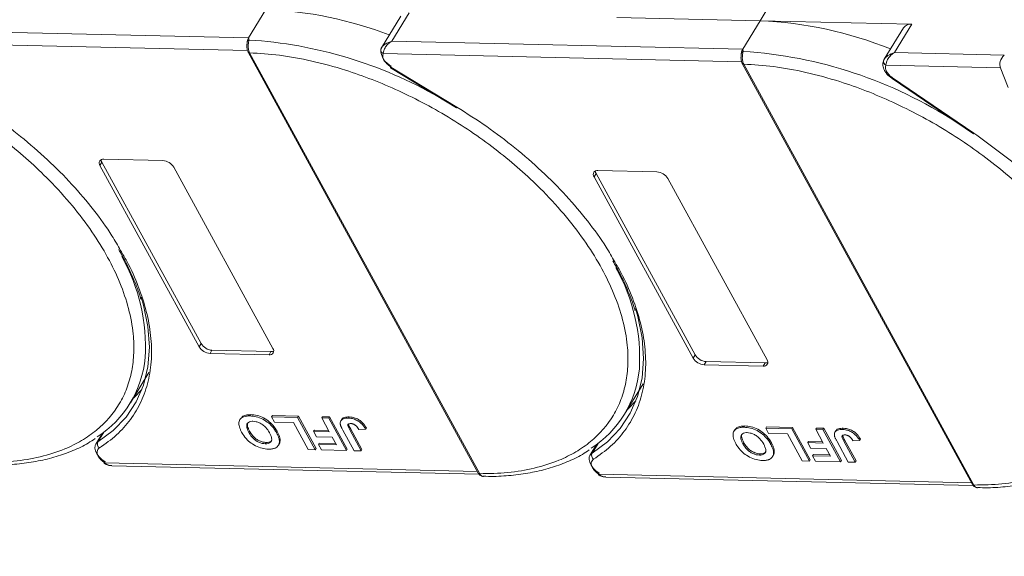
# Model space of a CAD drawing. Header units: millimetres. Extents: x -1004 to 529, y -22 to 1052.
# Tile 72 of 78: x 242 to 328, y 802 to 849. Entities that reach past the tile are written whole.
import ezdxf

# ---------------------------------------------------------------- set-up
doc = ezdxf.new("R2010")
doc.units = ezdxf.units.MM
doc.linetypes.add('PHANTOM2', pattern=[31.75, 15.875, -3.175, 3.175, -3.175, 3.175, -3.175])

msp = doc.modelspace()

# ---------------------------------------------------------------- linework, layer by layer
at = {"color": 7, "linetype": 'Continuous', "lineweight": 15}
for p, q in [((306.699, 849.329), (308.211, 851.815)), ((263.385, 850.323), (261.872, 847.837)), ((275.202, 849.724), (273.52, 846.961)), ((274.421, 847.549), (275.934, 850.035)), ((294.149, 849.617), (306.699, 849.329)), ((306.699, 849.329), (305.186, 846.843)), ((319.992, 849.024), (306.699, 849.329)), ((261.872, 847.837), (235.845, 848.434)), ((319.26, 848.713), (317.578, 845.95)), ((318.48, 846.538), (319.992, 849.024)), ((261.872, 847.837), (261.906, 847.64)), ((305.186, 846.843), (274.421, 847.549)), ((235.101, 847.331), (261.774, 846.719)), ((273.538, 846.988), (273.458, 846.792)), ((305.186, 846.843), (305.22, 846.646)), ((261.83, 846.578), (282.004, 809.703)), ((261.955, 846.52), (261.956, 846.518)), ((261.956, 846.518), (282.13, 809.643)), ((273.673, 846.446), (305.088, 845.725)), ((317.596, 845.977), (317.516, 845.781)), ((328.11, 846.317), (318.48, 846.538)), ((274.312, 845.214), (280.095, 841.695)), ((274.349, 845.276), (280.133, 841.757)), ((305.144, 845.584), (325.318, 808.709)), ((305.269, 845.526), (305.27, 845.524)), ((305.27, 845.524), (325.444, 808.649)), ((317.731, 845.435), (327.782, 845.205)), ((327.757, 845.269), (328.445, 843.487)), ((318.266, 844.27), (325.396, 839.423)), ((325.45, 839.474), (318.321, 844.321)), ((249.177, 837.204), (254.349, 837.086)), ((248.841, 836.652), (249.009, 836.928)), ((257.532, 820.766), (248.841, 836.652)), ((249.009, 836.928), (257.7, 821.042)), ((255.305, 836.503), (263.996, 820.618)), ((292.155, 835.658), (292.323, 835.934)), ((300.846, 819.772), (292.155, 835.658)), ((292.323, 835.934), (301.014, 820.049)), ((292.491, 836.21), (297.663, 836.092)), ((298.619, 835.51), (307.31, 819.624)), ((257.7, 821.042), (257.532, 820.766)), ((258.657, 820.46), (258.489, 820.184)), ((263.66, 820.065), (258.489, 820.184)), ((258.657, 820.46), (263.828, 820.342)), ((263.828, 820.342), (263.66, 820.065)), ((301.014, 820.049), (300.846, 819.772)), ((301.971, 819.466), (301.803, 819.19)), ((306.974, 819.071), (301.803, 819.19)), ((301.971, 819.466), (307.142, 819.348)), ((307.142, 819.348), (306.974, 819.071)), ((251.504, 815.84), (253.135, 818.519)), ((294.818, 814.846), (296.449, 817.525)), ((261.992, 814.705), (262.059, 814.816)), ((261.169, 814.478), (261.102, 814.367)), ((263.881, 814.626), (263.949, 814.737)), ((263.881, 814.626), (266.161, 814.574)), ((264.14, 814.153), (263.881, 814.626)), ((263.949, 814.737), (266.228, 814.684)), ((265.798, 814.115), (264.14, 814.153)), ((267.091, 811.751), (265.798, 814.115)), ((266.228, 814.684), (266.161, 814.574)), ((266.161, 814.574), (267.713, 811.737)), ((266.228, 814.684), (267.78, 811.848)), ((268.274, 814.525), (268.341, 814.636)), ((268.274, 814.525), (268.896, 814.511)), ((268.931, 813.325), (268.274, 814.525)), ((268.341, 814.636), (268.963, 814.622)), ((268.963, 814.622), (268.896, 814.511)), ((268.896, 814.511), (270.448, 811.674)), ((268.963, 814.622), (270.515, 811.785)), ((270.019, 814.384), (269.951, 814.274)), ((270.68, 814.618), (270.612, 814.508)), ((249.059, 813.196), (248.479, 812.242)), ((248.663, 812.426), (249.192, 813.295)), ((248.955, 813.119), (249.012, 813.118)), ((261.886, 813.262), (261.953, 813.372)), ((264.384, 813.343), (264.316, 813.232)), ((267.63, 813.467), (267.563, 813.357)), ((267.822, 812.884), (267.563, 813.357)), ((267.563, 813.357), (268.931, 813.325)), ((267.63, 813.467), (268.869, 813.439)), ((271.111, 811.659), (270.132, 813.447)), ((270.728, 813.481), (270.795, 813.591)), ((270.728, 813.481), (271.732, 811.645)), ((270.795, 813.591), (271.8, 811.755)), ((271.526, 813.517), (272.128, 813.539)), ((272.195, 813.65), (272.128, 813.539)), ((304.483, 813.484), (304.416, 813.374)), ((305.306, 813.712), (305.373, 813.822)), ((307.195, 813.632), (307.263, 813.743)), ((307.195, 813.632), (309.475, 813.58)), ((307.454, 813.16), (307.195, 813.632)), ((307.263, 813.743), (309.542, 813.69)), ((309.112, 813.121), (307.454, 813.16)), ((310.405, 810.758), (309.112, 813.121)), ((309.542, 813.69), (309.475, 813.58)), ((309.475, 813.58), (311.027, 810.743)), ((309.542, 813.69), (311.094, 810.854)), ((311.588, 813.531), (311.655, 813.642)), ((311.588, 813.531), (312.21, 813.517)), ((312.245, 812.331), (311.588, 813.531)), ((311.655, 813.642), (312.277, 813.628)), ((312.277, 813.628), (312.21, 813.517)), ((312.21, 813.517), (313.762, 810.681)), ((312.277, 813.628), (313.829, 810.791)), ((313.333, 813.39), (313.265, 813.28)), ((313.994, 813.624), (313.926, 813.514)), ((263.326, 812.269), (263.394, 812.379)), ((264.479, 812.129), (264.547, 812.24)), ((264.634, 812.625), (264.567, 812.515)), ((269.189, 812.852), (267.822, 812.884)), ((268.06, 812.308), (267.993, 812.198)), ((268.251, 811.725), (267.993, 812.198)), ((267.993, 812.198), (269.567, 812.161)), ((268.06, 812.308), (269.505, 812.275)), ((269.567, 812.161), (269.189, 812.852)), ((292.373, 812.202), (291.793, 811.249)), ((291.977, 811.432), (292.506, 812.301)), ((305.2, 812.268), (305.267, 812.378)), ((307.698, 812.349), (307.63, 812.239)), ((310.944, 812.473), (310.877, 812.363)), ((311.136, 811.89), (310.877, 812.363)), ((310.877, 812.363), (312.245, 812.331)), ((310.944, 812.473), (312.183, 812.445)), ((314.425, 810.665), (313.446, 812.454)), ((314.042, 812.487), (314.109, 812.598)), ((314.042, 812.487), (315.046, 810.651)), ((314.109, 812.598), (315.114, 810.762)), ((314.84, 812.523), (315.442, 812.545)), ((315.509, 812.656), (315.442, 812.545)), ((267.713, 811.737), (267.091, 811.751)), ((267.78, 811.848), (267.713, 811.737)), ((270.448, 811.674), (268.251, 811.725)), ((270.515, 811.785), (270.448, 811.674)), ((271.732, 811.645), (271.111, 811.659)), ((271.8, 811.755), (271.732, 811.645)), ((292.269, 812.126), (292.326, 812.124)), ((306.64, 811.275), (306.708, 811.385)), ((307.948, 811.631), (307.881, 811.521)), ((312.503, 811.859), (311.136, 811.89)), ((311.374, 811.314), (311.307, 811.204)), ((311.374, 811.314), (312.819, 811.281)), ((312.881, 811.168), (312.503, 811.859)), ((281.928, 809.842), (249.252, 810.592)), ((307.793, 811.135), (307.861, 811.246)), ((311.027, 810.743), (310.405, 810.758)), ((311.094, 810.854), (311.027, 810.743)), ((311.565, 810.731), (311.307, 811.204)), ((311.307, 811.204), (312.881, 811.168)), ((313.762, 810.681), (311.565, 810.731)), ((313.829, 810.791), (313.762, 810.681)), ((315.046, 810.651), (314.425, 810.665)), ((315.114, 810.762), (315.046, 810.651)), ((249.877, 810.346), (282.072, 809.607)), ((282.13, 809.643), (282.131, 809.641)), ((325.242, 808.848), (292.566, 809.598)), ((293.191, 809.352), (325.386, 808.613)), ((325.444, 808.649), (325.445, 808.647))]:
    msp.add_line(p, q, dxfattribs=at)
at = {"color": 7, "linetype": 'Continuous', "lineweight": 15, "flags": 128}
for points in [[(274.349, 845.276), (274.33, 845.243), (274.317, 845.222), (274.312, 845.214), (274.312, 845.214)], [(318.321, 844.321), (318.295, 844.292), (318.277, 844.275), (318.267, 844.27), (318.266, 844.27)], [(280.133, 841.757), (280.113, 841.725), (280.1, 841.704), (280.095, 841.695), (280.095, 841.695)], [(325.396, 839.423), (325.396, 839.423), (325.406, 839.428), (325.425, 839.445), (325.45, 839.474)], [(252.458, 825.124), (252.661, 824.421), (253.044, 822.539), (253.171, 820.73), (253.04, 819.015), (252.652, 817.411), (252.013, 815.936), (251.129, 814.604), (250.008, 813.43), (248.663, 812.426)], [(295.772, 824.13), (295.975, 823.427), (296.358, 821.545), (296.485, 819.736), (296.354, 818.021), (295.966, 816.417), (295.327, 814.942), (294.443, 813.61), (293.322, 812.436), (291.977, 811.432)], [(251.754, 816.25), (251.795, 816.287), (252.508, 817.008)], [(295.068, 815.256), (295.109, 815.293), (295.822, 816.014)], [(249.283, 810.685), (249.002, 810.896), (248.762, 811.133), (248.577, 811.385), (248.454, 811.638), (248.4, 811.88), (248.419, 812.099), (248.479, 812.242)], [(248.479, 812.242), (248.508, 812.285), (248.663, 812.426)], [(291.793, 811.249), (291.822, 811.291), (291.977, 811.432)], [(249.252, 810.592), (249.228, 810.562), (249.212, 810.543), (249.204, 810.537), (249.204, 810.543), (249.212, 810.562), (249.229, 810.593), (249.252, 810.634), (249.283, 810.685)], [(292.597, 809.691), (292.316, 809.902), (292.076, 810.139), (291.891, 810.391), (291.768, 810.644), (291.714, 810.886), (291.733, 811.106), (291.793, 811.249)], [(292.566, 809.598), (292.542, 809.568), (292.526, 809.549), (292.518, 809.543), (292.518, 809.549), (292.526, 809.568), (292.543, 809.599), (292.566, 809.64), (292.597, 809.691)]]:
    msp.add_lwpolyline(points, dxfattribs=at)
at = {"color": 7, "linetype": 'Continuous', "lineweight": 15}
for centre, radius, start, end in [((261.966, 816.252), 34.1, 68.97091, 87.61491), ((305.243, 814.985), 34.375, 67.98449, 87.57254), ((319.89, 848.247), 0.784, 82.52877, 143.52648), ((261.976, 847.399), 0.251, 106.23049, 154.5199), ((259.539, 809.59), 38.124, 60.09182, 86.44113), ((273.727, 846.778), 0.27, 148.89078, 176.84469), ((273.848, 846.795), 0.39, 180.29447, 243.27622), ((274.995, 846.771), 1.534, 177.9781, 247.11934), ((261.943, 846.655), 0.136, 213.6444, 275.03728), ((261.945, 846.657), 0.139, 214.37766, 274.3082), ((305.29, 846.405), 0.251, 106.23049, 154.5199), ((302.73, 807.933), 38.793, 56.95033, 86.31967), ((317.785, 845.767), 0.269, 148.88767, 176.63251), ((305.257, 845.662), 0.136, 213.6444, 275.03728), ((305.259, 845.663), 0.139, 214.37766, 274.3082), ((317.906, 845.783), 0.39, 180.11929, 243.28633), ((249.114, 836.864), 0.346, 79.47957, 217.89689), ((249.442, 837.186), 0.505, 182.97477, 210.78742), ((254.265, 835.871), 1.217, 31.28833, 86.07738), ((292.428, 835.87), 0.346, 79.47957, 217.89689), ((292.756, 836.193), 0.505, 182.97477, 210.78742), ((297.579, 834.878), 1.217, 31.28833, 86.07738), ((236.841, 820.765), 15.993, 356.58108, 29.61611), ((280.155, 819.771), 15.993, 356.58108, 29.61611), ((258.74, 821.675), 1.217, 211.28833, 266.07738), ((258.572, 821.398), 1.217, 211.28833, 266.07738), ((263.723, 820.405), 0.346, 259.47957, 37.89689), ((263.859, 820.845), 0.505, 266.58142, 294.38722), ((302.054, 820.681), 1.217, 211.28833, 266.07738), ((243.559, 820.674), 9.286, 302.73279, 354.66622), ((301.886, 820.404), 1.217, 211.28833, 266.07738), ((307.037, 819.412), 0.346, 259.47957, 37.89689), ((307.173, 819.851), 0.505, 266.58142, 294.38722), ((286.873, 819.681), 9.286, 302.73279, 354.66622), ((249.056, 812.24), 0.435, 154.63164, 231.84459), ((292.37, 811.246), 0.435, 154.63164, 231.84459), ((282.119, 809.782), 0.139, 214.37766, 274.3082), ((282.12, 809.78), 0.14, 214.42362, 274.2689), ((325.433, 808.788), 0.139, 214.37766, 274.3082), ((325.434, 808.786), 0.14, 214.42362, 274.2689)]:
    msp.add_arc(centre, radius, start, end, dxfattribs=at)
msp.add_ellipse((328.421, 845.75), major_axis=(0.494, 0.703), ratio=0.715737, start_param=1.232087, end_param=2.802883, dxfattribs=at)
at = {"color": 3, "linetype": 'PHANTOM2', "lineweight": 9, "ltscale": 1.030123}
msp.add_spline([(240.475, 904.362), (249.991, 873.549), (228.693, 833.219), (238.208, 802.405)], degree=3, dxfattribs=at)
at = {"color": 7, "linetype": 'Continuous', "lineweight": 15}
for points in [[(261.75, 847.507), (261.764, 847.568), (261.793, 847.691), (261.846, 847.789), (261.872, 847.837)], [(305.064, 846.513), (305.078, 846.575), (305.107, 846.697), (305.16, 846.795), (305.186, 846.843)], [(273.673, 846.446), (273.648, 846.363), (273.599, 846.197), (273.69, 845.989), (273.736, 845.884)], [(273.736, 845.884), (273.811, 845.771), (273.961, 845.545), (274.22, 845.366), (274.349, 845.276)], [(248.695, 811.165), (248.763, 811.06), (248.9, 810.851), (249.135, 810.678), (249.252, 810.592)], [(292.009, 810.171), (292.077, 810.066), (292.214, 809.857), (292.449, 809.684), (292.566, 809.598)]]:
    msp.add_open_spline(points, degree=3, dxfattribs=at)
for points, knots in [([(261.906, 847.64), (261.899, 847.607), (261.883, 847.535), (261.856, 847.401), (261.837, 847.247), (261.828, 847.063), (261.841, 846.871), (261.883, 846.676), (261.929, 846.575), (261.955, 846.52)], [0, 0, 0, 0, 0.1119973, 0.2448439, 0.3691679, 0.5008987, 0.6875333, 0.8281382, 1, 1, 1, 1]), ([(273.496, 846.917), (273.532, 846.974), (273.61, 847.1), (273.901, 847.351), (274.217, 847.472), (274.421, 847.549)], [0, 0, 0, 0, 0.227063, 0.501587, 1, 1, 1, 1]), ([(274.421, 847.549), (274.315, 847.476), (274.104, 847.329), (273.859, 847.031), (273.696, 846.712), (273.68, 846.531), (273.673, 846.446)], [0, 0, 0, 0, 0.251519, 0.501784, 0.765632, 1, 1, 1, 1]), ([(261.728, 847.343), (261.719, 847.22), (261.704, 847.029), (261.747, 846.76), (261.802, 846.64), (261.829, 846.58)], [0, 0, 0, 0, 0.472653, 0.733055, 1, 1, 1, 1]), ([(261.73, 847.268), (261.731, 847.332), (261.732, 847.414), (261.747, 847.491), (261.75, 847.507)], [0, 0, 0, 0, 0.789595, 1, 1, 1, 1]), ([(261.956, 846.518), (262.823, 846.464), (264.584, 846.355), (267.416, 845.834), (270.145, 845.097), (272.705, 844.194), (275.052, 843.2), (277.384, 842.044), (280.432, 840.297), (283.31, 838.291), (285.913, 836.101), (287.873, 834.235), (289.766, 832.143), (291.487, 829.864), (292.878, 827.602), (293.958, 825.347), (294.719, 823.09), (295.095, 821.034), (295.154, 819.211), (294.971, 817.622), (294.55, 816.129), (293.666, 814.294), (292.323, 812.742), (290.577, 811.526), (288.953, 810.72), (286.971, 810.09), (284.645, 809.687), (282.96, 809.657), (282.13, 809.643)], [0, 0, 0, 0, 0.038862, 0.078912, 0.120068, 0.152227, 0.184382, 0.217215, 0.250043, 0.315618, 0.347778, 0.379932, 0.421093, 0.461142, 0.5, 0.538863, 0.578912, 0.620068, 0.652227, 0.684382, 0.717215, 0.750043, 0.815618, 0.847778, 0.879932, 0.921093, 0.96114, 1, 1, 1, 1]), ([(305.042, 846.35), (305.033, 846.226), (305.018, 846.035), (305.061, 845.766), (305.116, 845.647), (305.143, 845.586)], [0, 0, 0, 0, 0.472653, 0.733055, 1, 1, 1, 1]), ([(305.044, 846.274), (305.045, 846.338), (305.046, 846.42), (305.061, 846.497), (305.064, 846.513)], [0, 0, 0, 0, 0.789595, 1, 1, 1, 1]), ([(305.22, 846.646), (305.213, 846.613), (305.197, 846.541), (305.17, 846.407), (305.151, 846.253), (305.142, 846.069), (305.155, 845.877), (305.197, 845.682), (305.243, 845.581), (305.269, 845.526)], [0, 0, 0, 0, 0.1119973, 0.2448439, 0.3691679, 0.5008987, 0.6875333, 0.8281382, 1, 1, 1, 1]), ([(317.544, 845.883), (317.505, 845.759), (317.423, 845.504), (317.517, 845.135), (317.687, 844.824), (317.944, 844.504), (318.206, 844.319), (318.37, 844.203)], [0, 0, 0, 0, 0.208, 0.427784, 0.580415, 0.736816, 1, 1, 1, 1]), ([(317.555, 845.906), (317.59, 845.963), (317.669, 846.09), (317.96, 846.34), (318.276, 846.461), (318.48, 846.538)], [0, 0, 0, 0, 0.227063, 0.501587, 1, 1, 1, 1]), ([(318.48, 846.538), (318.374, 846.465), (318.163, 846.318), (317.917, 846.02), (317.754, 845.701), (317.738, 845.52), (317.731, 845.435)], [0, 0, 0, 0, 0.251519, 0.501784, 0.765632, 1, 1, 1, 1]), ([(305.27, 845.524), (306.137, 845.47), (307.898, 845.362), (310.73, 844.841), (313.459, 844.103), (316.019, 843.2), (318.366, 842.206), (320.698, 841.05), (323.746, 839.304), (326.624, 837.297), (329.227, 835.108), (331.187, 833.241), (333.08, 831.149), (334.801, 828.87), (336.192, 826.608), (337.272, 824.354), (338.033, 822.097), (338.409, 820.04), (338.468, 818.217), (338.285, 816.628), (337.864, 815.135), (336.98, 813.301), (335.637, 811.749), (333.891, 810.532), (332.267, 809.726), (330.285, 809.096), (327.959, 808.693), (326.274, 808.664), (325.444, 808.649)], [0, 0, 0, 0, 0.038862, 0.078912, 0.1200677, 0.1522272, 0.1843815, 0.2172151, 0.2500433, 0.3156185, 0.347778, 0.3799323, 0.4210926, 0.4611415, 0.5, 0.5388632, 0.578912, 0.6200677, 0.6522272, 0.6843815, 0.7172151, 0.7500433, 0.8156185, 0.847778, 0.8799323, 0.9210926, 0.9611404, 1, 1, 1, 1]), ([(318.321, 844.321), (318.213, 844.404), (317.99, 844.575), (317.767, 844.888), (317.662, 845.196), (317.709, 845.357), (317.731, 845.435)], [0, 0, 0, 0, 0.241864, 0.5, 0.758136, 1, 1, 1, 1]), ([(232.801, 843.659), (233.223, 843.451), (234.421, 842.836), (237.118, 841.291), (239.996, 839.284), (242.599, 837.095), (244.559, 835.229), (246.452, 833.137), (248.173, 830.858), (249.564, 828.596), (250.644, 826.341), (251.405, 824.084), (251.781, 822.027), (251.84, 820.204), (251.657, 818.616), (251.236, 817.123), (250.352, 815.288), (249.009, 813.736), (247.263, 812.52), (245.639, 811.713), (243.657, 811.084), (241.331, 810.681), (239.646, 810.651), (238.816, 810.637)], [0.1995029, 0.1995029, 0.1995029, 0.1995029, 0.2172151, 0.2500433, 0.3156185, 0.347778, 0.3799323, 0.4210926, 0.4611415, 0.5, 0.5388632, 0.578912, 0.6200677, 0.6522272, 0.6843815, 0.7172151, 0.7500433, 0.8156185, 0.847778, 0.8799323, 0.9210926, 0.9611404, 1, 1, 1, 1]), ([(236.819, 842.751), (237.697, 842.194), (239.452, 841.08), (241.935, 839.193), (244.272, 837.167), (246.42, 835.007), (248.309, 832.77), (249.731, 830.822), (250.401, 829.63), (250.642, 829.201)], [0, 0, 0, 0, 0.149567, 0.299144, 0.452293, 0.606501, 0.760709, 0.913858, 1, 1, 1, 1]), ([(280.133, 841.757), (281.011, 841.2), (282.766, 840.086), (285.249, 838.199), (287.586, 836.173), (289.734, 834.014), (291.623, 831.776), (293.045, 829.828), (293.715, 828.636), (293.956, 828.207)], [0, 0, 0, 0, 0.149567, 0.299144, 0.452293, 0.606501, 0.760709, 0.913858, 1, 1, 1, 1]), ([(337.281, 827.194), (336.681, 828.184), (335.385, 830.324), (332.619, 833.526), (329.287, 836.701), (326.723, 838.555), (325.45, 839.474)], [0, 0, 0, 0, 0.2241567, 0.4840874, 0.7440182, 1, 1, 1, 1]), ([(250.642, 829.201), (250.832, 828.885), (251.467, 827.825), (252.24, 826.027), (252.956, 823.845), (253.339, 821.716), (253.4, 819.667), (253.12, 817.729), (252.504, 815.949), (251.563, 814.373), (250.348, 812.993), (249.308, 812.263), (248.788, 811.898)], [0, 0, 0, 0, 0.044474, 0.14937, 0.254252, 0.359148, 0.466545, 0.574685, 0.682825, 0.790222, 0.895108, 1, 1, 1, 1]), ([(250.487, 829.279), (250.693, 828.919), (251.2, 828.034), (251.822, 826.633), (252.259, 825.546), (252.407, 824.994), (252.42, 824.947)], [0, 0, 0, 0, 0.246456, 0.605605, 0.966644, 1, 1, 1, 1]), ([(293.956, 828.207), (294.146, 827.891), (294.781, 826.831), (295.554, 825.034), (296.27, 822.851), (296.653, 820.723), (296.714, 818.673), (296.434, 816.735), (295.818, 814.955), (294.877, 813.379), (293.662, 811.999), (292.622, 811.269), (292.102, 810.904)], [0, 0, 0, 0, 0.044474, 0.14937, 0.254252, 0.359148, 0.466545, 0.574685, 0.682825, 0.790222, 0.895108, 1, 1, 1, 1]), ([(293.801, 828.285), (294.007, 827.925), (294.514, 827.04), (295.136, 825.639), (295.573, 824.552), (295.721, 824), (295.734, 823.953)], [0, 0, 0, 0, 0.246456, 0.605605, 0.966644, 1, 1, 1, 1]), ([(261.183, 814.469), (261.234, 814.542), (261.348, 814.706), (261.679, 814.808), (261.944, 814.814), (262.059, 814.816)], [0, 0, 0, 0, 0.315977, 0.703684, 1, 1, 1, 1]), ([(262.059, 814.816), (262.147, 814.811), (262.412, 814.798), (262.898, 814.68), (263.452, 814.393), (263.947, 813.984), (264.226, 813.621), (264.355, 813.393), (264.384, 813.343)], [0, 0, 0, 0, 0.102171, 0.30922, 0.51365, 0.692275, 0.932413, 1, 1, 1, 1]), ([(261.257, 813.29), (261.218, 813.365), (261.1, 813.593), (260.993, 813.954), (261.04, 814.324), (261.267, 814.58), (261.61, 814.699), (261.877, 814.703), (261.992, 814.705)], [0, 0, 0, 0, 0.101888, 0.307343, 0.492963, 0.678647, 0.860791, 1, 1, 1, 1]), ([(261.886, 813.262), (261.847, 813.337), (261.738, 813.55), (261.667, 813.845), (261.76, 814.078), (261.933, 814.203), (262.12, 814.233), (262.231, 814.233), (262.252, 814.233)], [0, 0, 0, 0, 0.15859, 0.447239, 0.620381, 0.793575, 0.961295, 1, 1, 1, 1]), ([(261.953, 813.372), (261.915, 813.448), (261.808, 813.66), (261.727, 813.945), (261.804, 814.092), (261.828, 814.139)], [0, 0, 0, 0, 0.271027, 0.764321, 1, 1, 1, 1]), ([(261.992, 814.705), (262.08, 814.701), (262.345, 814.687), (262.831, 814.569), (263.384, 814.283), (263.88, 813.874), (264.158, 813.51), (264.288, 813.283), (264.316, 813.232)], [0, 0, 0, 0, 0.102171, 0.30922, 0.51365, 0.692275, 0.932413, 1, 1, 1, 1]), ([(262.252, 814.233), (262.342, 814.225), (262.522, 814.211), (262.825, 814.102), (263.127, 813.927), (263.441, 813.644), (263.61, 813.398), (263.696, 813.244), (263.705, 813.228)], [0, 0, 0, 0, 0.15971, 0.320429, 0.491074, 0.67705, 0.96629, 1, 1, 1, 1]), ([(269.908, 813.985), (269.904, 814.055), (269.897, 814.194), (269.999, 814.362), (270.223, 814.496), (270.466, 814.503), (270.612, 814.508)], [0, 0, 0, 0, 0.20646, 0.413515, 0.645211, 1, 1, 1, 1]), ([(270.132, 813.447), (270.112, 813.485), (270.072, 813.561), (270.021, 813.663), (269.981, 813.753), (269.951, 813.831), (269.923, 813.909), (269.913, 813.96), (269.908, 813.985)], [0, 0, 0, 0, 0.2082698, 0.416707, 0.5614806, 0.7065734, 0.8528245, 1, 1, 1, 1]), ([(270.029, 814.378), (270.042, 814.405), (270.086, 814.496), (270.295, 814.604), (270.535, 814.613), (270.68, 814.618)], [0, 0, 0, 0, 0.148382, 0.484821, 1, 1, 1, 1]), ([(270.728, 813.481), (270.688, 813.557), (270.62, 813.687), (270.565, 813.845), (270.568, 813.945), (270.614, 813.998), (270.701, 814.033), (270.782, 814.035), (270.831, 814.036)], [0, 0, 0, 0, 0.292027, 0.504854, 0.613905, 0.723685, 0.829816, 1, 1, 1, 1]), ([(270.612, 814.508), (270.701, 814.502), (270.901, 814.491), (271.243, 814.393), (271.576, 814.202), (271.898, 813.911), (272.038, 813.685), (272.128, 813.539)], [0, 0, 0, 0, 0.155292, 0.353145, 0.543243, 0.704067, 1, 1, 1, 1]), ([(270.642, 813.959), (270.642, 813.953), (270.649, 813.84), (270.724, 813.712), (270.795, 813.591)], [0, 0, 0, 0, 0.057952, 1, 1, 1, 1]), ([(270.68, 814.618), (270.768, 814.613), (270.969, 814.601), (271.311, 814.503), (271.644, 814.313), (271.966, 814.021), (272.105, 813.796), (272.195, 813.65)], [0, 0, 0, 0, 0.155292, 0.353145, 0.543243, 0.704067, 1, 1, 1, 1]), ([(270.831, 814.036), (270.858, 814.034), (270.913, 814.031), (270.995, 814.012), (271.069, 813.985), (271.133, 813.952), (271.194, 813.915), (271.231, 813.886), (271.249, 813.872)], [0, 0, 0, 0, 0.202387, 0.410907, 0.557829, 0.709472, 0.853224, 1, 1, 1, 1]), ([(263.593, 811.796), (263.505, 811.8), (263.24, 811.814), (262.756, 811.934), (262.205, 812.22), (261.71, 812.627), (261.423, 812.999), (261.289, 813.233), (261.257, 813.29)], [0, 0, 0, 0, 0.101398, 0.306996, 0.506144, 0.685262, 0.924557, 1, 1, 1, 1]), ([(263.326, 812.269), (263.237, 812.275), (263.057, 812.289), (262.757, 812.391), (262.466, 812.558), (262.169, 812.824), (261.995, 813.068), (261.904, 813.231), (261.886, 813.262)], [0, 0, 0, 0, 0.160292, 0.321922, 0.490761, 0.657569, 0.933883, 1, 1, 1, 1]), ([(263.394, 812.379), (263.304, 812.386), (263.124, 812.399), (262.824, 812.501), (262.533, 812.669), (262.236, 812.934), (262.063, 813.179), (261.971, 813.341), (261.953, 813.372)], [0, 0, 0, 0, 0.160292, 0.321922, 0.490761, 0.657569, 0.933883, 1, 1, 1, 1]), ([(263.705, 813.228), (263.744, 813.152), (263.842, 812.961), (263.914, 812.692), (263.859, 812.461), (263.706, 812.321), (263.509, 812.27), (263.373, 812.269), (263.326, 812.269)], [0, 0, 0, 0, 0.1586166, 0.4008637, 0.5730594, 0.7454856, 0.9129852, 1, 1, 1, 1]), ([(264.316, 813.232), (264.337, 813.195), (264.378, 813.119), (264.432, 813.002), (264.483, 812.881), (264.524, 812.757), (264.555, 812.634), (264.563, 812.554), (264.567, 812.515)], [0, 0, 0, 0, 0.15395, 0.308181, 0.478699, 0.649961, 0.824203, 1, 1, 1, 1]), ([(264.384, 813.343), (264.404, 813.305), (264.445, 813.229), (264.5, 813.112), (264.55, 812.991), (264.591, 812.867), (264.623, 812.744), (264.63, 812.665), (264.634, 812.625)], [0, 0, 0, 0, 0.15395, 0.308181, 0.478699, 0.649961, 0.824203, 1, 1, 1, 1]), ([(271.249, 813.872), (271.273, 813.851), (271.321, 813.807), (271.374, 813.743), (271.42, 813.682), (271.457, 813.628), (271.493, 813.572), (271.515, 813.536), (271.526, 813.517)], [0, 0, 0, 0, 0.1938055, 0.3931273, 0.5440688, 0.6954121, 0.8476129, 1, 1, 1, 1]), ([(304.571, 812.296), (304.532, 812.371), (304.414, 812.6), (304.307, 812.961), (304.354, 813.33), (304.581, 813.587), (304.924, 813.705), (305.191, 813.71), (305.306, 813.712)], [0, 0, 0, 0, 0.101888, 0.307343, 0.492963, 0.678647, 0.860791, 1, 1, 1, 1]), ([(304.497, 813.475), (304.548, 813.549), (304.662, 813.713), (304.993, 813.814), (305.258, 813.82), (305.373, 813.822)], [0, 0, 0, 0, 0.315977, 0.703684, 1, 1, 1, 1]), ([(305.2, 812.268), (305.161, 812.343), (305.052, 812.556), (304.981, 812.851), (305.074, 813.084), (305.247, 813.209), (305.434, 813.239), (305.545, 813.239), (305.566, 813.239)], [0, 0, 0, 0, 0.15859, 0.447239, 0.620381, 0.793575, 0.961295, 1, 1, 1, 1]), ([(305.267, 812.378), (305.229, 812.454), (305.122, 812.666), (305.041, 812.951), (305.118, 813.098), (305.142, 813.145)], [0, 0, 0, 0, 0.271027, 0.764321, 1, 1, 1, 1]), ([(305.306, 813.712), (305.394, 813.707), (305.659, 813.693), (306.145, 813.576), (306.698, 813.289), (307.194, 812.88), (307.472, 812.517), (307.602, 812.289), (307.63, 812.239)], [0, 0, 0, 0, 0.102171, 0.30922, 0.51365, 0.692275, 0.932413, 1, 1, 1, 1]), ([(305.373, 813.822), (305.461, 813.818), (305.726, 813.804), (306.212, 813.686), (306.766, 813.399), (307.261, 812.99), (307.54, 812.627), (307.669, 812.399), (307.698, 812.349)], [0, 0, 0, 0, 0.102171, 0.30922, 0.51365, 0.692275, 0.932413, 1, 1, 1, 1]), ([(305.566, 813.239), (305.656, 813.232), (305.836, 813.217), (306.139, 813.108), (306.441, 812.933), (306.755, 812.65), (306.924, 812.404), (307.01, 812.25), (307.019, 812.234)], [0, 0, 0, 0, 0.15971, 0.320429, 0.491074, 0.67705, 0.96629, 1, 1, 1, 1]), ([(313.222, 812.991), (313.218, 813.061), (313.211, 813.201), (313.313, 813.368), (313.537, 813.502), (313.78, 813.509), (313.926, 813.514)], [0, 0, 0, 0, 0.20646, 0.413515, 0.645211, 1, 1, 1, 1]), ([(313.343, 813.384), (313.356, 813.412), (313.4, 813.502), (313.609, 813.61), (313.849, 813.619), (313.994, 813.624)], [0, 0, 0, 0, 0.148382, 0.484821, 1, 1, 1, 1]), ([(314.042, 812.487), (314.002, 812.563), (313.934, 812.694), (313.879, 812.851), (313.882, 812.952), (313.928, 813.005), (314.015, 813.039), (314.096, 813.041), (314.145, 813.042)], [0, 0, 0, 0, 0.292027, 0.504854, 0.613905, 0.723685, 0.829816, 1, 1, 1, 1]), ([(313.926, 813.514), (314.015, 813.509), (314.215, 813.497), (314.557, 813.399), (314.89, 813.209), (315.212, 812.917), (315.352, 812.691), (315.442, 812.545)], [0, 0, 0, 0, 0.155292, 0.353145, 0.543243, 0.704067, 1, 1, 1, 1]), ([(313.994, 813.624), (314.082, 813.619), (314.283, 813.607), (314.625, 813.509), (314.958, 813.319), (315.28, 813.027), (315.419, 812.802), (315.509, 812.656)], [0, 0, 0, 0, 0.155292, 0.353145, 0.543243, 0.704067, 1, 1, 1, 1]), ([(314.145, 813.042), (314.172, 813.04), (314.227, 813.037), (314.309, 813.018), (314.383, 812.991), (314.447, 812.959), (314.508, 812.921), (314.545, 812.892), (314.563, 812.878)], [0, 0, 0, 0, 0.202387, 0.410907, 0.557829, 0.709472, 0.853224, 1, 1, 1, 1]), ([(239.125, 810.414), (239.432, 810.406), (240.345, 810.385), (241.788, 810.493), (243.447, 810.733), (245.015, 811.117), (246.478, 811.645), (247.617, 812.177), (248.211, 812.584), (248.405, 812.717)], [0, 0, 0, 0, 0.083579, 0.248214, 0.413815, 0.580411, 0.748174, 0.91744, 1, 1, 1, 1]), ([(263.905, 812.578), (263.862, 812.528), (263.776, 812.428), (263.576, 812.381), (263.44, 812.38), (263.394, 812.379)], [0, 0, 0, 0, 0.398189, 0.794249, 1, 1, 1, 1]), ([(264.567, 812.515), (264.565, 812.448), (264.562, 812.313), (264.478, 812.096), (264.35, 811.957), (264.228, 811.899), (264.213, 811.892)], [0, 0, 0, 0, 0.250896, 0.502166, 0.940512, 1, 1, 1, 1]), ([(264.634, 812.625), (264.63, 812.559), (264.624, 812.427), (264.596, 812.294), (264.547, 812.246), (264.543, 812.242)], [0, 0, 0, 0, 0.478395, 0.957504, 1, 1, 1, 1]), ([(306.907, 810.802), (306.819, 810.806), (306.554, 810.82), (306.07, 810.94), (305.519, 811.226), (305.024, 811.633), (304.737, 812.005), (304.603, 812.24), (304.571, 812.296)], [0, 0, 0, 0, 0.101398, 0.306996, 0.506144, 0.685262, 0.924557, 1, 1, 1, 1]), ([(306.64, 811.275), (306.551, 811.282), (306.371, 811.295), (306.071, 811.397), (305.78, 811.565), (305.483, 811.83), (305.309, 812.074), (305.218, 812.237), (305.2, 812.268)], [0, 0, 0, 0, 0.160292, 0.321922, 0.490761, 0.657569, 0.933883, 1, 1, 1, 1]), ([(306.708, 811.385), (306.618, 811.392), (306.438, 811.406), (306.138, 811.507), (305.847, 811.675), (305.55, 811.94), (305.377, 812.185), (305.285, 812.347), (305.267, 812.378)], [0, 0, 0, 0, 0.160292, 0.321922, 0.490761, 0.657569, 0.933883, 1, 1, 1, 1]), ([(307.019, 812.234), (307.058, 812.159), (307.156, 811.967), (307.228, 811.698), (307.173, 811.467), (307.02, 811.328), (306.823, 811.276), (306.687, 811.275), (306.64, 811.275)], [0, 0, 0, 0, 0.1586166, 0.4008637, 0.5730594, 0.7454856, 0.9129852, 1, 1, 1, 1]), ([(307.63, 812.239), (307.651, 812.201), (307.692, 812.125), (307.746, 812.008), (307.797, 811.887), (307.838, 811.763), (307.869, 811.64), (307.877, 811.561), (307.881, 811.521)], [0, 0, 0, 0, 0.15395, 0.308181, 0.478699, 0.649961, 0.824203, 1, 1, 1, 1]), ([(307.698, 812.349), (307.718, 812.311), (307.759, 812.236), (307.814, 812.118), (307.864, 811.998), (307.905, 811.874), (307.937, 811.75), (307.944, 811.671), (307.948, 811.631)], [0, 0, 0, 0, 0.15395, 0.308181, 0.478699, 0.649961, 0.824203, 1, 1, 1, 1]), ([(313.446, 812.454), (313.426, 812.491), (313.386, 812.567), (313.335, 812.669), (313.295, 812.759), (313.265, 812.837), (313.237, 812.915), (313.227, 812.966), (313.222, 812.991)], [0, 0, 0, 0, 0.2082698, 0.416707, 0.5614806, 0.7065734, 0.8528245, 1, 1, 1, 1]), ([(313.956, 812.965), (313.956, 812.959), (313.963, 812.846), (314.038, 812.718), (314.109, 812.598)], [0, 0, 0, 0, 0.057952, 1, 1, 1, 1]), ([(314.563, 812.878), (314.587, 812.857), (314.635, 812.814), (314.688, 812.749), (314.734, 812.689), (314.771, 812.634), (314.807, 812.579), (314.829, 812.542), (314.84, 812.523)], [0, 0, 0, 0, 0.1938055, 0.3931273, 0.5440688, 0.6954121, 0.8476129, 1, 1, 1, 1]), ([(248.788, 811.898), (248.739, 811.859), (248.64, 811.779), (248.581, 811.599), (248.591, 811.39), (248.661, 811.239), (248.695, 811.165)], [0, 0, 0, 0, 0.245513, 0.5, 0.754487, 1, 1, 1, 1]), ([(264.213, 811.892), (264.181, 811.878), (264.116, 811.852), (264.012, 811.827), (263.909, 811.81), (263.808, 811.8), (263.703, 811.794), (263.629, 811.795), (263.593, 811.796)], [0, 0, 0, 0, 0.185429, 0.37219, 0.527708, 0.683877, 0.841678, 1, 1, 1, 1]), ([(282.439, 809.42), (282.746, 809.412), (283.659, 809.391), (285.102, 809.499), (286.761, 809.74), (288.329, 810.123), (289.792, 810.651), (290.931, 811.183), (291.525, 811.59), (291.719, 811.723)], [0, 0, 0, 0, 0.083579, 0.248214, 0.413815, 0.580411, 0.748174, 0.91744, 1, 1, 1, 1]), ([(307.219, 811.585), (307.176, 811.535), (307.09, 811.435), (306.89, 811.387), (306.754, 811.386), (306.708, 811.385)], [0, 0, 0, 0, 0.398189, 0.794249, 1, 1, 1, 1]), ([(307.881, 811.521), (307.879, 811.454), (307.876, 811.319), (307.792, 811.102), (307.664, 810.963), (307.542, 810.905), (307.527, 810.898)], [0, 0, 0, 0, 0.250896, 0.502166, 0.940512, 1, 1, 1, 1]), ([(307.948, 811.631), (307.944, 811.565), (307.938, 811.434), (307.91, 811.3), (307.861, 811.252), (307.857, 811.248)], [0, 0, 0, 0, 0.478395, 0.957504, 1, 1, 1, 1]), ([(249.204, 810.537), (249.316, 810.479), (249.528, 810.37), (249.764, 810.353), (249.876, 810.346)], [0, 0, 0, 0, 0.529898, 1, 1, 1, 1]), ([(249.252, 810.592), (249.343, 810.522), (249.528, 810.379), (249.76, 810.361), (249.877, 810.351)], [0, 0, 0, 0, 0.493587, 1, 1, 1, 1]), ([(292.102, 810.904), (292.053, 810.865), (291.954, 810.785), (291.895, 810.605), (291.905, 810.396), (291.975, 810.245), (292.009, 810.171)], [0, 0, 0, 0, 0.245513, 0.5, 0.754487, 1, 1, 1, 1]), ([(307.527, 810.898), (307.495, 810.884), (307.43, 810.858), (307.326, 810.833), (307.223, 810.816), (307.122, 810.806), (307.017, 810.8), (306.943, 810.801), (306.907, 810.802)], [0, 0, 0, 0, 0.185429, 0.37219, 0.527708, 0.683877, 0.841678, 1, 1, 1, 1]), ([(325.753, 808.426), (326.06, 808.419), (326.973, 808.397), (328.416, 808.506), (330.075, 808.746), (331.643, 809.129), (333.106, 809.657), (334.245, 810.189), (334.839, 810.596), (335.033, 810.729)], [0, 0, 0, 0, 0.083579, 0.248214, 0.413815, 0.580411, 0.748174, 0.91744, 1, 1, 1, 1]), ([(282.023, 809.675), (282.045, 809.642), (282.094, 809.566), (282.199, 809.479), (282.322, 809.416), (282.405, 809.408), (282.447, 809.403)], [0, 0, 0, 0, 0.201167, 0.464796, 0.732527, 1, 1, 1, 1]), ([(282.131, 809.641), (282.161, 809.594), (282.217, 809.508), (282.324, 809.425), (282.397, 809.413), (282.437, 809.406)], [0, 0, 0, 0, 0.35488, 0.645234, 1, 1, 1, 1]), ([(292.566, 809.598), (292.657, 809.528), (292.842, 809.385), (293.074, 809.367), (293.191, 809.357)], [0, 0, 0, 0, 0.493587, 1, 1, 1, 1]), ([(292.518, 809.543), (292.63, 809.485), (292.842, 809.376), (293.078, 809.36), (293.19, 809.352)], [0, 0, 0, 0, 0.529898, 1, 1, 1, 1]), ([(325.319, 808.707), (325.346, 808.665), (325.401, 808.579), (325.512, 808.485), (325.636, 808.422), (325.719, 808.414), (325.761, 808.409)], [0, 0, 0, 0, 0.242484, 0.492478, 0.746362, 1, 1, 1, 1]), ([(325.445, 808.647), (325.475, 808.6), (325.531, 808.515), (325.638, 808.432), (325.711, 808.419), (325.751, 808.412)], [0, 0, 0, 0, 0.35488, 0.645234, 1, 1, 1, 1])]:
    msp.add_open_spline(points, degree=3, knots=knots, dxfattribs=at)

doc.saveas('drawing.dxf')
